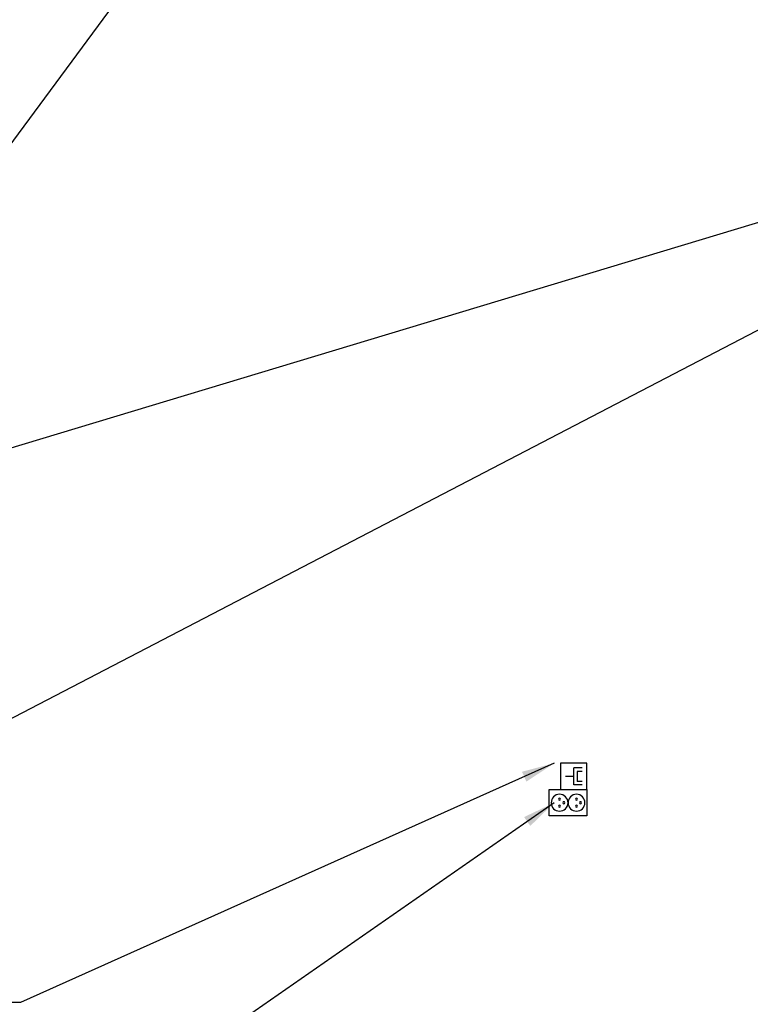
# Model space of a CAD drawing. Header units: millimetres. Extents: x 40090 to 187415, y -53271 to 40260.
# Tile 239 of 256: x 123617 to 125836, y 14205 to 17196. Entities that reach past the tile are written whole.
import ezdxf

# ---------------------------------------------------------------- set-up
doc = ezdxf.new("R2010")
doc.units = ezdxf.units.MM
doc.layers.add('AVM_nárokLAN', color=30, linetype='Continuous')
doc.layers.add('AVM_sp_230VAC', color=170, linetype='Continuous')
doc.styles.add('AVM', font='arial.ttf')
doc.dimstyles.new('AVM-1_50', dxfattribs={"dimscale": 40, "dimtxt": 2.5, "dimasz": 2.5, "dimexe": 1.25, "dimexo": 0.625, "dimtad": 1, "dimdec": 0, "dimrnd": 1, "dimtxsty": 'AVM', "dimcen": 2.5, "dimclrd": 256, "dimclre": 256, "dimclrt": 256, "dimadec": 0, "dimazin": 0, "dimtfac": 1, "dimtdec": 0, "dimtmove": 0, "dimatfit": 3, "dimfxl": 0, "dimarcsym": 0})

# ---------------------------------------------------------------- blocks, each defined once
blk = doc.blocks.new('ZásuvkaLAN')
for p, q in [((14.4, 65.6), (14.4, 40)), ((24.7, 65.6), (24.7, 50.4)), ((54.9, 65.6), (54.9, 50.4)), ((65.6, 65.6), (65.6, 40)), ((14.4, 40), (65.6, 40)), ((54.9, 50.4), (24.7, 50.4)), ((40, 40), (40, 14.4))]:
    blk.add_line(p, q)
blk.add_lwpolyline([(80, 0), (0, 0), (0, 80), (80, 80)], close=True)
blk = doc.blocks.new('Dvouzásuvka230V')
blk.add_lwpolyline([(0, 0), (80, 0), (80, 115), (0, 115)], close=True)
for centre, radius in [((40, 83.1), 25.6), ((40, 95.7), 3.1), ((29.2, 83.1), 3.1), ((50.8, 83.1), 3.1), ((40, 31.9), 25.6), ((29.2, 31.9), 3.1), ((40, 44.6), 3.1), ((50.8, 31.9), 3.1)]:
    blk.add_circle(centre, radius)

msp = doc.modelspace()

# ---------------------------------------------------------------- block references
at = {"layer": 'AVM_nárokLAN', "xscale": -1, "rotation": 270}
msp.add_blockref('ZásuvkaLAN', (125260.1, 14857.1), dxfattribs=at)
at = {"layer": 'AVM_sp_230VAC', "xscale": -1, "rotation": 270}
msp.add_blockref('Dvouzásuvka230V', (125225.1, 14777.1), dxfattribs=at)

# ---------------------------------------------------------------- leaders
at = {"layer": 'AVM_nárokLAN', "annotation_type": 0, "has_hookline": 1, "hookline_direction": 1}
for points, text_width in [([(127206.3, 16953.7), (123491.3, 15020.5), (123391.3, 15020.5)], 5076.4), ([(125240.7, 14937.1), (123619.3, 14210.5), (123519.3, 14210.5)], 4390.3)]:
    msp.add_leader(points, dimstyle='AVM-1_50', override={"dimgap": 0.625, "dimtad": 0}, dxfattribs=dict(at, text_width=text_width))
at = {"layer": 'AVM_sp_230VAC', "annotation_type": 0, "has_hookline": 1, "hookline_direction": 1}
for points, text_width in [([(125240.7, 19056.4), (123510.3, 16711.1), (123410.3, 16711.1)], 3446.4), ([(127122.4, 16960.4), (123569.5, 15887.7), (123469.5, 15887.7)], 3709.3), ([(125240.7, 14817.1), (123645.5, 13707.9), (123545.5, 13707.9)], 3446.4)]:
    msp.add_leader(points, dimstyle='AVM-1_50', override={"dimgap": 0.625, "dimtad": 0}, dxfattribs=dict(at, text_width=text_width))

doc.saveas('drawing.dxf')
